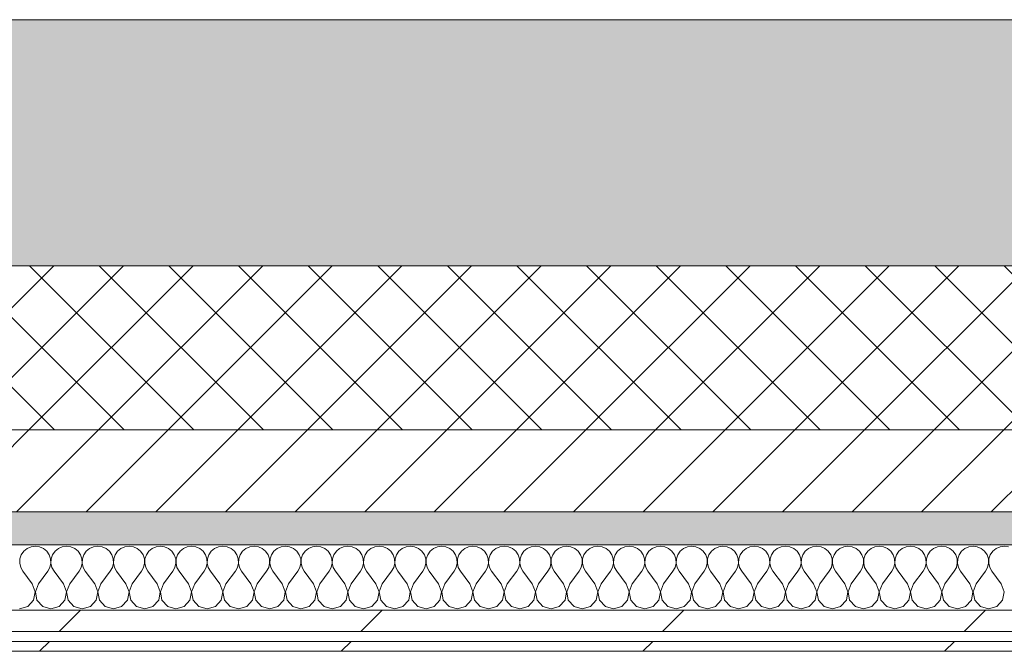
# Model space of a CAD drawing. Header units: millimetres. Extents: x -30280 to 19093, y -17460 to 4378.
# Tile 140 of 188: x -8371 to -7771, y -12404 to -12019. Entities that reach past the tile are written whole.
import ezdxf

# ---------------------------------------------------------------- set-up
doc = ezdxf.new("R2010")
doc.units = ezdxf.units.MM
doc.header["$MEASUREMENT"] = 0
doc.linetypes.add('Wipeout_Contour', pattern=[1000, 0, -1000])
doc.layers.add('12_FAÇ_Façana', color=7, linetype='Continuous')
doc.layers.add('Nuevo_08_E_Envans secs', color=7, linetype='Continuous')
for name, color, linetype, lineweight, true_color in [('12_FAÇ_Façana_Pluma_Nº__102', 7, 'Continuous', 5, 0xcccccc), ('12_FAÇ_Façana_Pluma_Nº__174', 7, 'Continuous', 13, 0xe4ad2c), ('12_FAÇ_Façana_Pluma_Nº__176', 7, 'Continuous', 15, 0x93a0c6), ('Nuevo_08_E_Envans secs_Pluma_Nº__102', 7, 'Continuous', 5, 0xcccccc), ('Nuevo_08_E_Envans secs_Pluma_Nº__171', 171, 'Continuous', 13, 0xaaaaff), ('Nuevo_08_E_Envans secs_Pluma_Nº__177', 7, 'Continuous', 15, 0xf7e046)]:
    doc.layers.add(name, color=color, linetype=linetype, lineweight=lineweight, true_color=true_color)
for name, color, linetype, lineweight in [('12_FAÇ_Façana_Pluma_Nº__2', 8, 'Continuous', 5), ('12_FAÇ_Façana_Pluma_Nº__7', 7, 'Continuous', 5), ('Nuevo_08_E_Envans secs_Pluma_Nº__1', 7, 'Continuous', 5)]:
    doc.layers.add(name, color=color, linetype=linetype, lineweight=lineweight)
pattern_1 = [(45, (0, 0), (-183.8478, 183.8478), [195, -65]), (45, (7e-14, 183.85), (-183.8478, 183.8478), [195, -65])]

# ---------------------------------------------------------------- blocks, each defined once
blk = doc.blocks.new('Muro_22_1', base_point=(-7036.11, -12338.98))
at = {"layer": '12_FAÇ_Façana_Pluma_Nº__102', "linetype": 'Continuous', "lineweight": 0, "true_color": 0xe5e5e5}
blk.add_hatch(color=254, dxfattribs=at).paths.add_polyline_path([(-10997.42, -12018.98), (-10997.42, -12168.98), (-7450.39, -12168.98), (-7450.39, -12094.56), (-7050.39, -12094.56), (-7050.39, -12168.98), (-7036.11, -12168.98), (-7036.11, -12018.98)])
at = {"layer": '12_FAÇ_Façana_Pluma_Nº__174', "linetype": 'Continuous', "lineweight": 13, "true_color": 0xe4ad2c}
h = blk.add_hatch(dxfattribs=at)
h.set_pattern_fill('SATE_Aislamiento_0001', color=42, style=0, pattern_type=2)
h.set_pattern_definition([(45, (0, 0), (-21.213203, 21.213203), []), (135, (0, 0), (21.213203, 21.213203), [])])
h.paths.add_polyline_path([(-10997.42, -12268.98), (-7450.39, -12268.98), (-7450.39, -12168.98), (-10997.42, -12168.98)])
at = {"layer": '12_FAÇ_Façana_Pluma_Nº__176', "linetype": 'Continuous', "lineweight": 0, "true_color": 0x495063}
blk.add_hatch(color=251, dxfattribs=at).paths.add_polyline_path([(-7490.39, -12318.98), (-10997.42, -12318.98), (-10997.42, -12338.98), (-7490.39, -12338.98)])
at = {"layer": '12_FAÇ_Façana_Pluma_Nº__2', "linetype": 'Continuous', "lineweight": 5}
h = blk.add_hatch(dxfattribs=at)
h.set_pattern_fill('Ceramic_0001', color=8, style=0, pattern_type=2)
h.set_pattern_definition([(45, (0, 0), (-21.213203, 21.213203), [])])
h.paths.add_polyline_path([(-7490.39, -12268.98), (-10997.42, -12268.98), (-10997.42, -12318.98), (-7490.39, -12318.98)])
at = {"layer": '12_FAÇ_Façana_Pluma_Nº__7', "color": 7, "linetype": 'Continuous', "lineweight": 5}
for p, q in [((-10997.42, -12168.98), (-7450.39, -12168.98)), ((-10997.42, -12268.98), (-7490.39, -12268.98)), ((-10997.42, -12318.98), (-7490.39, -12318.98))]:
    blk.add_line(p, q, dxfattribs=at)
at = {"layer": '12_FAÇ_Façana_Pluma_Nº__7', "color": 7, "linetype": 'Continuous', "lineweight": 5, "flags": 128}
for points in [[(-7036.11, -12018.98), (-10997.42, -12018.98)], [(-10997.42, -12338.98), (-7490.39, -12338.98)]]:
    blk.add_lwpolyline(points, dxfattribs=at)
blk = doc.blocks.new('*X396')
at = {"layer": 'Nuevo_08_E_Envans secs_Pluma_Nº__102', "color": 254, "linetype": 'Continuous', "lineweight": 5, "true_color": 0xcccccc}
for p, q in [((-8366.91, -12341.35), (-8368.94, -12343.03)), ((-8364.51, -12340.29), (-8366.91, -12341.35)), ((-8361.9, -12339.93), (-8364.51, -12340.29)), ((-8359.3, -12340.29), (-8361.9, -12339.93)), ((-8356.9, -12341.35), (-8359.3, -12340.29)), ((-8354.87, -12343.03), (-8356.9, -12341.35)), ((-8347.86, -12341.35), (-8349.89, -12343.03)), ((-8345.46, -12340.29), (-8347.86, -12341.35)), ((-8342.86, -12339.93), (-8345.46, -12340.29)), ((-8340.25, -12340.29), (-8342.86, -12339.93)), ((-8337.85, -12341.35), (-8340.25, -12340.29)), ((-8335.83, -12343.03), (-8337.85, -12341.35)), ((-8328.82, -12341.35), (-8330.84, -12343.03)), ((-8326.41, -12340.29), (-8328.82, -12341.35)), ((-8323.81, -12339.93), (-8326.41, -12340.29)), ((-8321.21, -12340.29), (-8323.81, -12339.93)), ((-8318.8, -12341.35), (-8321.21, -12340.29)), ((-8316.78, -12343.03), (-8318.8, -12341.35)), ((-8309.77, -12341.35), (-8311.79, -12343.03)), ((-8307.36, -12340.29), (-8309.77, -12341.35)), ((-8304.76, -12339.93), (-8307.36, -12340.29)), ((-8302.16, -12340.29), (-8304.76, -12339.93)), ((-8299.75, -12341.35), (-8302.16, -12340.29)), ((-8297.73, -12343.03), (-8299.75, -12341.35)), ((-8290.72, -12341.35), (-8292.74, -12343.03)), ((-8288.32, -12340.29), (-8290.72, -12341.35)), ((-8285.71, -12339.93), (-8288.32, -12340.29)), ((-8283.11, -12340.29), (-8285.71, -12339.93)), ((-8280.71, -12341.35), (-8283.11, -12340.29)), ((-8278.68, -12343.03), (-8280.71, -12341.35)), ((-8271.67, -12341.35), (-8273.7, -12343.03)), ((-8269.27, -12340.29), (-8271.67, -12341.35)), ((-8266.67, -12339.93), (-8269.27, -12340.29)), ((-8264.06, -12340.29), (-8266.67, -12339.93)), ((-8261.66, -12341.35), (-8264.06, -12340.29)), ((-8259.64, -12343.03), (-8261.66, -12341.35)), ((-8252.63, -12341.35), (-8254.65, -12343.03)), ((-8250.22, -12340.29), (-8252.63, -12341.35)), ((-8247.62, -12339.93), (-8250.22, -12340.29)), ((-8245.02, -12340.29), (-8247.62, -12339.93)), ((-8242.61, -12341.35), (-8245.02, -12340.29)), ((-8240.59, -12343.03), (-8242.61, -12341.35)), ((-8233.58, -12341.35), (-8235.6, -12343.03)), ((-8231.17, -12340.29), (-8233.58, -12341.35)), ((-8228.57, -12339.93), (-8231.17, -12340.29)), ((-8225.97, -12340.29), (-8228.57, -12339.93)), ((-8223.56, -12341.35), (-8225.97, -12340.29)), ((-8221.54, -12343.03), (-8223.56, -12341.35)), ((-8214.53, -12341.35), (-8216.55, -12343.03)), ((-8212.13, -12340.29), (-8214.53, -12341.35)), ((-8209.52, -12339.93), (-8212.13, -12340.29)), ((-8206.92, -12340.29), (-8209.52, -12339.93)), ((-8204.52, -12341.35), (-8206.92, -12340.29)), ((-8202.49, -12343.03), (-8204.52, -12341.35)), ((-8195.48, -12341.35), (-8197.51, -12343.03)), ((-8193.08, -12340.29), (-8195.48, -12341.35)), ((-8190.48, -12339.93), (-8193.08, -12340.29)), ((-8187.87, -12340.29), (-8190.48, -12339.93)), ((-8185.47, -12341.35), (-8187.87, -12340.29)), ((-8183.45, -12343.03), (-8185.47, -12341.35)), ((-8176.44, -12341.35), (-8178.46, -12343.03)), ((-8174.03, -12340.29), (-8176.44, -12341.35)), ((-8171.43, -12339.93), (-8174.03, -12340.29)), ((-8168.83, -12340.29), (-8171.43, -12339.93)), ((-8166.42, -12341.35), (-8168.83, -12340.29)), ((-8164.4, -12343.03), (-8166.42, -12341.35)), ((-8157.39, -12341.35), (-8159.41, -12343.03)), ((-8154.98, -12340.29), (-8157.39, -12341.35)), ((-8152.38, -12339.93), (-8154.98, -12340.29)), ((-8149.78, -12340.29), (-8152.38, -12339.93)), ((-8147.37, -12341.35), (-8149.78, -12340.29)), ((-8145.35, -12343.03), (-8147.37, -12341.35)), ((-8138.34, -12341.35), (-8140.36, -12343.03)), ((-8135.94, -12340.29), (-8138.34, -12341.35)), ((-8133.33, -12339.93), (-8135.94, -12340.29)), ((-8130.73, -12340.29), (-8133.33, -12339.93)), ((-8128.33, -12341.35), (-8130.73, -12340.29)), ((-8126.3, -12343.03), (-8128.33, -12341.35)), ((-8119.29, -12341.35), (-8121.32, -12343.03)), ((-8116.89, -12340.29), (-8119.29, -12341.35)), ((-8114.29, -12339.93), (-8116.89, -12340.29)), ((-8111.68, -12340.29), (-8114.29, -12339.93)), ((-8109.28, -12341.35), (-8111.68, -12340.29)), ((-8107.26, -12343.03), (-8109.28, -12341.35)), ((-8100.25, -12341.35), (-8102.27, -12343.03)), ((-8097.84, -12340.29), (-8100.25, -12341.35)), ((-8095.24, -12339.93), (-8097.84, -12340.29)), ((-8092.64, -12340.29), (-8095.24, -12339.93)), ((-8090.23, -12341.35), (-8092.64, -12340.29)), ((-8088.21, -12343.03), (-8090.23, -12341.35)), ((-8081.2, -12341.35), (-8083.22, -12343.03)), ((-8078.79, -12340.29), (-8081.2, -12341.35)), ((-8076.19, -12339.93), (-8078.79, -12340.29)), ((-8073.59, -12340.29), (-8076.19, -12339.93)), ((-8071.18, -12341.35), (-8073.59, -12340.29)), ((-8069.16, -12343.03), (-8071.18, -12341.35)), ((-8062.15, -12341.35), (-8064.17, -12343.03)), ((-8059.75, -12340.29), (-8062.15, -12341.35)), ((-8057.14, -12339.93), (-8059.75, -12340.29)), ((-8054.54, -12340.29), (-8057.14, -12339.93)), ((-8052.14, -12341.35), (-8054.54, -12340.29)), ((-8050.11, -12343.03), (-8052.14, -12341.35)), ((-8043.1, -12341.35), (-8045.13, -12343.03)), ((-8040.7, -12340.29), (-8043.1, -12341.35)), ((-8038.1, -12339.93), (-8040.7, -12340.29)), ((-8035.49, -12340.29), (-8038.1, -12339.93)), ((-8033.09, -12341.35), (-8035.49, -12340.29)), ((-8031.06, -12343.03), (-8033.09, -12341.35)), ((-8024.05, -12341.35), (-8026.08, -12343.03)), ((-8021.65, -12340.29), (-8024.05, -12341.35)), ((-8019.05, -12339.93), (-8021.65, -12340.29)), ((-8016.45, -12340.29), (-8019.05, -12339.93)), ((-8014.04, -12341.35), (-8016.45, -12340.29)), ((-8012.02, -12343.03), (-8014.04, -12341.35)), ((-8005.01, -12341.35), (-8007.03, -12343.03)), ((-8002.6, -12340.29), (-8005.01, -12341.35)), ((-8000, -12339.93), (-8002.6, -12340.29)), ((-7997.4, -12340.29), (-8000, -12339.93)), ((-7994.99, -12341.35), (-7997.4, -12340.29)), ((-7992.97, -12343.03), (-7994.99, -12341.35)), ((-7985.96, -12341.35), (-7987.98, -12343.03)), ((-7983.55, -12340.29), (-7985.96, -12341.35)), ((-7980.95, -12339.93), (-7983.55, -12340.29)), ((-7978.35, -12340.29), (-7980.95, -12339.93)), ((-7975.95, -12341.35), (-7978.35, -12340.29)), ((-7973.92, -12343.03), (-7975.95, -12341.35)), ((-7966.91, -12341.35), (-7968.94, -12343.03)), ((-7964.51, -12340.29), (-7966.91, -12341.35)), ((-7961.9, -12339.93), (-7964.51, -12340.29)), ((-7959.3, -12340.29), (-7961.9, -12339.93)), ((-7956.9, -12341.35), (-7959.3, -12340.29)), ((-7954.87, -12343.03), (-7956.9, -12341.35)), ((-7947.86, -12341.35), (-7949.89, -12343.03)), ((-7945.46, -12340.29), (-7947.86, -12341.35)), ((-7942.86, -12339.93), (-7945.46, -12340.29)), ((-7940.25, -12340.29), (-7942.86, -12339.93)), ((-7937.85, -12341.35), (-7940.25, -12340.29)), ((-7935.83, -12343.03), (-7937.85, -12341.35)), ((-7928.82, -12341.35), (-7930.84, -12343.03)), ((-7926.41, -12340.29), (-7928.82, -12341.35)), ((-7923.81, -12339.93), (-7926.41, -12340.29)), ((-7921.21, -12340.29), (-7923.81, -12339.93)), ((-7918.8, -12341.35), (-7921.21, -12340.29)), ((-7916.78, -12343.03), (-7918.8, -12341.35)), ((-7909.77, -12341.35), (-7911.79, -12343.03)), ((-7907.36, -12340.29), (-7909.77, -12341.35)), ((-7904.76, -12339.93), (-7907.36, -12340.29)), ((-7902.16, -12340.29), (-7904.76, -12339.93)), ((-7899.75, -12341.35), (-7902.16, -12340.29)), ((-7897.73, -12343.03), (-7899.75, -12341.35)), ((-7890.72, -12341.35), (-7892.74, -12343.03)), ((-7888.32, -12340.29), (-7890.72, -12341.35)), ((-7885.71, -12339.93), (-7888.32, -12340.29)), ((-7883.11, -12340.29), (-7885.71, -12339.93)), ((-7880.71, -12341.35), (-7883.11, -12340.29)), ((-7878.68, -12343.03), (-7880.71, -12341.35)), ((-7871.67, -12341.35), (-7873.7, -12343.03)), ((-7869.27, -12340.29), (-7871.67, -12341.35)), ((-7866.67, -12339.93), (-7869.27, -12340.29)), ((-7864.06, -12340.29), (-7866.67, -12339.93)), ((-7861.66, -12341.35), (-7864.06, -12340.29)), ((-7859.64, -12343.03), (-7861.66, -12341.35)), ((-7852.63, -12341.35), (-7854.65, -12343.03)), ((-7850.22, -12340.29), (-7852.63, -12341.35)), ((-7847.62, -12339.93), (-7850.22, -12340.29)), ((-7845.02, -12340.29), (-7847.62, -12339.93)), ((-7842.61, -12341.35), (-7845.02, -12340.29)), ((-7840.59, -12343.03), (-7842.61, -12341.35)), ((-7833.58, -12341.35), (-7835.6, -12343.03)), ((-7831.17, -12340.29), (-7833.58, -12341.35)), ((-7828.57, -12339.93), (-7831.17, -12340.29)), ((-7825.97, -12340.29), (-7828.57, -12339.93)), ((-7823.56, -12341.35), (-7825.97, -12340.29)), ((-7821.54, -12343.03), (-7823.56, -12341.35)), ((-7814.53, -12341.35), (-7816.55, -12343.03)), ((-7812.13, -12340.29), (-7814.53, -12341.35)), ((-7809.52, -12339.93), (-7812.13, -12340.29)), ((-7806.92, -12340.29), (-7809.52, -12339.93)), ((-7804.52, -12341.35), (-7806.92, -12340.29)), ((-7802.49, -12343.03), (-7804.52, -12341.35)), ((-7795.48, -12341.35), (-7797.51, -12343.03)), ((-7793.08, -12340.29), (-7795.48, -12341.35)), ((-7790.48, -12339.93), (-7793.08, -12340.29)), ((-7787.87, -12340.29), (-7790.48, -12339.93)), ((-7785.47, -12341.35), (-7787.87, -12340.29)), ((-7783.45, -12343.03), (-7785.47, -12341.35)), ((-7776.44, -12341.35), (-7778.46, -12343.03)), ((-7774.03, -12340.29), (-7776.44, -12341.35)), ((-7771.43, -12339.93), (-7774.03, -12340.29)), ((-7768.83, -12340.29), (-7771.43, -12339.93)), ((-8371.26, -12347.68), (-8371.39, -12350.31)), ((-8370.42, -12345.19), (-8371.26, -12347.68)), ((-8368.94, -12343.03), (-8370.42, -12345.19)), ((-8353.39, -12345.19), (-8354.87, -12343.03)), ((-8352.55, -12347.68), (-8353.39, -12345.19)), ((-8352.42, -12350.31), (-8352.55, -12347.68)), ((-8352.22, -12347.68), (-8352.34, -12350.31)), ((-8351.38, -12345.19), (-8352.22, -12347.68)), ((-8349.89, -12343.03), (-8351.38, -12345.19)), ((-8334.34, -12345.19), (-8335.83, -12343.03)), ((-8333.5, -12347.68), (-8334.34, -12345.19)), ((-8333.37, -12350.31), (-8333.5, -12347.68)), ((-8333.17, -12347.68), (-8333.29, -12350.31)), ((-8332.33, -12345.19), (-8333.17, -12347.68)), ((-8330.84, -12343.03), (-8332.33, -12345.19)), ((-8315.29, -12345.19), (-8316.78, -12343.03)), ((-8314.45, -12347.68), (-8315.29, -12345.19)), ((-8314.32, -12350.31), (-8314.45, -12347.68)), ((-8314.12, -12347.68), (-8314.25, -12350.31)), ((-8313.28, -12345.19), (-8314.12, -12347.68)), ((-8311.79, -12343.03), (-8313.28, -12345.19)), ((-8296.24, -12345.19), (-8297.73, -12343.03)), ((-8295.4, -12347.68), (-8296.24, -12345.19)), ((-8295.28, -12350.31), (-8295.4, -12347.68)), ((-8295.07, -12347.68), (-8295.2, -12350.31)), ((-8294.23, -12345.19), (-8295.07, -12347.68)), ((-8292.74, -12343.03), (-8294.23, -12345.19)), ((-8277.2, -12345.19), (-8278.68, -12343.03)), ((-8276.36, -12347.68), (-8277.2, -12345.19)), ((-8276.23, -12350.31), (-8276.36, -12347.68)), ((-8276.02, -12347.68), (-8276.15, -12350.31)), ((-8275.19, -12345.19), (-8276.02, -12347.68)), ((-8273.7, -12343.03), (-8275.19, -12345.19)), ((-8258.15, -12345.19), (-8259.64, -12343.03)), ((-8257.31, -12347.68), (-8258.15, -12345.19)), ((-8257.18, -12350.31), (-8257.31, -12347.68)), ((-8256.98, -12347.68), (-8257.1, -12350.31)), ((-8256.14, -12345.19), (-8256.98, -12347.68)), ((-8254.65, -12343.03), (-8256.14, -12345.19)), ((-8239.1, -12345.19), (-8240.59, -12343.03)), ((-8238.26, -12347.68), (-8239.1, -12345.19)), ((-8238.13, -12350.31), (-8238.26, -12347.68)), ((-8237.93, -12347.68), (-8238.06, -12350.31)), ((-8237.09, -12345.19), (-8237.93, -12347.68)), ((-8235.6, -12343.03), (-8237.09, -12345.19)), ((-8220.05, -12345.19), (-8221.54, -12343.03)), ((-8219.21, -12347.68), (-8220.05, -12345.19)), ((-8219.09, -12350.31), (-8219.21, -12347.68)), ((-8218.88, -12347.68), (-8219.01, -12350.31)), ((-8218.04, -12345.19), (-8218.88, -12347.68)), ((-8216.55, -12343.03), (-8218.04, -12345.19)), ((-8201.01, -12345.19), (-8202.49, -12343.03)), ((-8200.17, -12347.68), (-8201.01, -12345.19)), ((-8200.04, -12350.31), (-8200.17, -12347.68)), ((-8199.83, -12347.68), (-8199.96, -12350.31)), ((-8198.99, -12345.19), (-8199.83, -12347.68)), ((-8197.51, -12343.03), (-8198.99, -12345.19)), ((-8181.96, -12345.19), (-8183.45, -12343.03)), ((-8181.12, -12347.68), (-8181.96, -12345.19)), ((-8180.99, -12350.31), (-8181.12, -12347.68)), ((-8180.79, -12347.68), (-8180.91, -12350.31)), ((-8179.95, -12345.19), (-8180.79, -12347.68)), ((-8178.46, -12343.03), (-8179.95, -12345.19)), ((-8162.91, -12345.19), (-8164.4, -12343.03)), ((-8162.07, -12347.68), (-8162.91, -12345.19)), ((-8161.94, -12350.31), (-8162.07, -12347.68)), ((-8161.74, -12347.68), (-8161.87, -12350.31)), ((-8160.9, -12345.19), (-8161.74, -12347.68)), ((-8159.41, -12343.03), (-8160.9, -12345.19)), ((-8143.86, -12345.19), (-8145.35, -12343.03)), ((-8143.02, -12347.68), (-8143.86, -12345.19)), ((-8142.9, -12350.31), (-8143.02, -12347.68)), ((-8142.69, -12347.68), (-8142.82, -12350.31)), ((-8141.85, -12345.19), (-8142.69, -12347.68)), ((-8140.36, -12343.03), (-8141.85, -12345.19)), ((-8124.81, -12345.19), (-8126.3, -12343.03)), ((-8123.98, -12347.68), (-8124.81, -12345.19)), ((-8123.85, -12350.31), (-8123.98, -12347.68)), ((-8123.64, -12347.68), (-8123.77, -12350.31)), ((-8122.8, -12345.19), (-8123.64, -12347.68)), ((-8121.32, -12343.03), (-8122.8, -12345.19)), ((-8105.77, -12345.19), (-8107.26, -12343.03)), ((-8104.93, -12347.68), (-8105.77, -12345.19)), ((-8104.8, -12350.31), (-8104.93, -12347.68)), ((-8104.6, -12347.68), (-8104.72, -12350.31)), ((-8103.76, -12345.19), (-8104.6, -12347.68)), ((-8102.27, -12343.03), (-8103.76, -12345.19)), ((-8086.72, -12345.19), (-8088.21, -12343.03)), ((-8085.88, -12347.68), (-8086.72, -12345.19)), ((-8085.75, -12350.31), (-8085.88, -12347.68)), ((-8085.55, -12347.68), (-8085.68, -12350.31)), ((-8084.71, -12345.19), (-8085.55, -12347.68)), ((-8083.22, -12343.03), (-8084.71, -12345.19)), ((-8067.67, -12345.19), (-8069.16, -12343.03)), ((-8066.83, -12347.68), (-8067.67, -12345.19)), ((-8066.71, -12350.31), (-8066.83, -12347.68)), ((-8066.5, -12347.68), (-8066.63, -12350.31)), ((-8065.66, -12345.19), (-8066.5, -12347.68)), ((-8064.17, -12343.03), (-8065.66, -12345.19)), ((-8048.62, -12345.19), (-8050.11, -12343.03)), ((-8047.78, -12347.68), (-8048.62, -12345.19)), ((-8047.66, -12350.31), (-8047.78, -12347.68)), ((-8047.45, -12347.68), (-8047.58, -12350.31)), ((-8046.61, -12345.19), (-8047.45, -12347.68)), ((-8045.13, -12343.03), (-8046.61, -12345.19)), ((-8029.58, -12345.19), (-8031.06, -12343.03)), ((-8028.74, -12347.68), (-8029.58, -12345.19)), ((-8028.61, -12350.31), (-8028.74, -12347.68)), ((-8028.41, -12347.68), (-8028.53, -12350.31)), ((-8027.57, -12345.19), (-8028.41, -12347.68)), ((-8026.08, -12343.03), (-8027.57, -12345.19)), ((-8010.53, -12345.19), (-8012.02, -12343.03)), ((-8009.69, -12347.68), (-8010.53, -12345.19)), ((-8009.56, -12350.31), (-8009.69, -12347.68)), ((-8009.36, -12347.68), (-8009.49, -12350.31)), ((-8008.52, -12345.19), (-8009.36, -12347.68)), ((-8007.03, -12343.03), (-8008.52, -12345.19)), ((-7991.48, -12345.19), (-7992.97, -12343.03)), ((-7990.64, -12347.68), (-7991.48, -12345.19)), ((-7990.51, -12350.31), (-7990.64, -12347.68)), ((-7990.31, -12347.68), (-7990.44, -12350.31)), ((-7989.47, -12345.19), (-7990.31, -12347.68)), ((-7987.98, -12343.03), (-7989.47, -12345.19)), ((-7972.43, -12345.19), (-7973.92, -12343.03)), ((-7971.59, -12347.68), (-7972.43, -12345.19)), ((-7971.47, -12350.31), (-7971.59, -12347.68)), ((-7971.26, -12347.68), (-7971.39, -12350.31)), ((-7970.42, -12345.19), (-7971.26, -12347.68)), ((-7968.94, -12343.03), (-7970.42, -12345.19)), ((-7953.39, -12345.19), (-7954.87, -12343.03)), ((-7952.55, -12347.68), (-7953.39, -12345.19)), ((-7952.42, -12350.31), (-7952.55, -12347.68)), ((-7952.22, -12347.68), (-7952.34, -12350.31)), ((-7951.38, -12345.19), (-7952.22, -12347.68)), ((-7949.89, -12343.03), (-7951.38, -12345.19)), ((-7934.34, -12345.19), (-7935.83, -12343.03)), ((-7933.5, -12347.68), (-7934.34, -12345.19)), ((-7933.37, -12350.31), (-7933.5, -12347.68)), ((-7933.17, -12347.68), (-7933.29, -12350.31)), ((-7932.33, -12345.19), (-7933.17, -12347.68)), ((-7930.84, -12343.03), (-7932.33, -12345.19)), ((-7915.29, -12345.19), (-7916.78, -12343.03)), ((-7914.45, -12347.68), (-7915.29, -12345.19)), ((-7914.32, -12350.31), (-7914.45, -12347.68)), ((-7914.12, -12347.68), (-7914.25, -12350.31)), ((-7913.28, -12345.19), (-7914.12, -12347.68)), ((-7911.79, -12343.03), (-7913.28, -12345.19)), ((-7896.24, -12345.19), (-7897.73, -12343.03)), ((-7895.4, -12347.68), (-7896.24, -12345.19)), ((-7895.28, -12350.31), (-7895.4, -12347.68)), ((-7895.07, -12347.68), (-7895.2, -12350.31)), ((-7894.23, -12345.19), (-7895.07, -12347.68)), ((-7892.74, -12343.03), (-7894.23, -12345.19)), ((-7877.2, -12345.19), (-7878.68, -12343.03)), ((-7876.36, -12347.68), (-7877.2, -12345.19)), ((-7876.23, -12350.31), (-7876.36, -12347.68)), ((-7876.02, -12347.68), (-7876.15, -12350.31)), ((-7875.19, -12345.19), (-7876.02, -12347.68)), ((-7873.7, -12343.03), (-7875.19, -12345.19)), ((-7858.15, -12345.19), (-7859.64, -12343.03)), ((-7857.31, -12347.68), (-7858.15, -12345.19)), ((-7857.18, -12350.31), (-7857.31, -12347.68)), ((-7856.98, -12347.68), (-7857.1, -12350.31)), ((-7856.14, -12345.19), (-7856.98, -12347.68)), ((-7854.65, -12343.03), (-7856.14, -12345.19)), ((-7839.1, -12345.19), (-7840.59, -12343.03)), ((-7838.26, -12347.68), (-7839.1, -12345.19)), ((-7838.13, -12350.31), (-7838.26, -12347.68)), ((-7837.93, -12347.68), (-7838.06, -12350.31)), ((-7837.09, -12345.19), (-7837.93, -12347.68)), ((-7835.6, -12343.03), (-7837.09, -12345.19)), ((-7820.05, -12345.19), (-7821.54, -12343.03)), ((-7819.21, -12347.68), (-7820.05, -12345.19)), ((-7819.09, -12350.31), (-7819.21, -12347.68)), ((-7818.88, -12347.68), (-7819.01, -12350.31)), ((-7818.04, -12345.19), (-7818.88, -12347.68)), ((-7816.55, -12343.03), (-7818.04, -12345.19)), ((-7801.01, -12345.19), (-7802.49, -12343.03)), ((-7800.17, -12347.68), (-7801.01, -12345.19)), ((-7800.04, -12350.31), (-7800.17, -12347.68)), ((-7799.83, -12347.68), (-7799.96, -12350.31)), ((-7798.99, -12345.19), (-7799.83, -12347.68)), ((-7797.51, -12343.03), (-7798.99, -12345.19)), ((-7781.96, -12345.19), (-7783.45, -12343.03)), ((-7781.12, -12347.68), (-7781.96, -12345.19)), ((-7780.99, -12350.31), (-7781.12, -12347.68)), ((-7780.79, -12347.68), (-7780.91, -12350.31)), ((-7779.95, -12345.19), (-7780.79, -12347.68)), ((-7778.46, -12343.03), (-7779.95, -12345.19)), ((-8371.39, -12350.31), (-8370.8, -12352.87)), ((-8370.8, -12352.87), (-8369.52, -12355.17)), ((-8354.29, -12355.17), (-8353.01, -12352.87)), ((-8353.01, -12352.87), (-8352.42, -12350.31)), ((-8352.34, -12350.31), (-8351.75, -12352.87)), ((-8351.75, -12352.87), (-8350.48, -12355.17)), ((-8335.24, -12355.17), (-8333.97, -12352.87)), ((-8333.97, -12352.87), (-8333.37, -12350.31)), ((-8333.29, -12350.31), (-8332.7, -12352.87)), ((-8332.7, -12352.87), (-8331.43, -12355.17)), ((-8316.19, -12355.17), (-8314.92, -12352.87)), ((-8314.92, -12352.87), (-8314.32, -12350.31)), ((-8314.25, -12350.31), (-8313.65, -12352.87)), ((-8313.65, -12352.87), (-8312.38, -12355.17)), ((-8297.14, -12355.17), (-8295.87, -12352.87)), ((-8295.87, -12352.87), (-8295.28, -12350.31)), ((-8295.2, -12350.31), (-8294.6, -12352.87)), ((-8294.6, -12352.87), (-8293.33, -12355.17)), ((-8278.1, -12355.17), (-8276.82, -12352.87)), ((-8276.82, -12352.87), (-8276.23, -12350.31)), ((-8276.15, -12350.31), (-8275.56, -12352.87)), ((-8275.56, -12352.87), (-8274.29, -12355.17)), ((-8259.05, -12355.17), (-8257.78, -12352.87)), ((-8257.78, -12352.87), (-8257.18, -12350.31)), ((-8257.1, -12350.31), (-8256.51, -12352.87)), ((-8256.51, -12352.87), (-8255.24, -12355.17)), ((-8240, -12355.17), (-8238.73, -12352.87)), ((-8238.73, -12352.87), (-8238.13, -12350.31)), ((-8238.06, -12350.31), (-8237.46, -12352.87)), ((-8237.46, -12352.87), (-8236.19, -12355.17)), ((-8220.95, -12355.17), (-8219.68, -12352.87)), ((-8219.68, -12352.87), (-8219.09, -12350.31)), ((-8219.01, -12350.31), (-8218.41, -12352.87)), ((-8218.41, -12352.87), (-8217.14, -12355.17)), ((-8201.9, -12355.17), (-8200.63, -12352.87)), ((-8200.63, -12352.87), (-8200.04, -12350.31)), ((-8199.96, -12350.31), (-8199.37, -12352.87)), ((-8199.37, -12352.87), (-8198.1, -12355.17)), ((-8182.86, -12355.17), (-8181.59, -12352.87)), ((-8181.59, -12352.87), (-8180.99, -12350.31)), ((-8180.91, -12350.31), (-8180.32, -12352.87)), ((-8180.32, -12352.87), (-8179.05, -12355.17)), ((-8163.81, -12355.17), (-8162.54, -12352.87)), ((-8162.54, -12352.87), (-8161.94, -12350.31)), ((-8161.87, -12350.31), (-8161.27, -12352.87)), ((-8161.27, -12352.87), (-8160, -12355.17)), ((-8144.76, -12355.17), (-8143.49, -12352.87)), ((-8143.49, -12352.87), (-8142.9, -12350.31)), ((-8142.82, -12350.31), (-8142.22, -12352.87)), ((-8142.22, -12352.87), (-8140.95, -12355.17)), ((-8125.71, -12355.17), (-8124.44, -12352.87)), ((-8124.44, -12352.87), (-8123.85, -12350.31)), ((-8123.77, -12350.31), (-8123.18, -12352.87)), ((-8123.18, -12352.87), (-8121.9, -12355.17)), ((-8106.67, -12355.17), (-8105.4, -12352.87)), ((-8105.4, -12352.87), (-8104.8, -12350.31)), ((-8104.72, -12350.31), (-8104.13, -12352.87)), ((-8104.13, -12352.87), (-8102.86, -12355.17)), ((-8087.62, -12355.17), (-8086.35, -12352.87)), ((-8086.35, -12352.87), (-8085.75, -12350.31)), ((-8085.68, -12350.31), (-8085.08, -12352.87)), ((-8085.08, -12352.87), (-8083.81, -12355.17)), ((-8068.57, -12355.17), (-8067.3, -12352.87)), ((-8067.3, -12352.87), (-8066.71, -12350.31)), ((-8066.63, -12350.31), (-8066.03, -12352.87)), ((-8066.03, -12352.87), (-8064.76, -12355.17)), ((-8049.52, -12355.17), (-8048.25, -12352.87)), ((-8048.25, -12352.87), (-8047.66, -12350.31)), ((-8047.58, -12350.31), (-8046.99, -12352.87)), ((-8046.99, -12352.87), (-8045.71, -12355.17)), ((-8030.48, -12355.17), (-8029.2, -12352.87)), ((-8029.2, -12352.87), (-8028.61, -12350.31)), ((-8028.53, -12350.31), (-8027.94, -12352.87)), ((-8027.94, -12352.87), (-8026.67, -12355.17)), ((-8011.43, -12355.17), (-8010.16, -12352.87)), ((-8010.16, -12352.87), (-8009.56, -12350.31)), ((-8009.49, -12350.31), (-8008.89, -12352.87)), ((-8008.89, -12352.87), (-8007.62, -12355.17)), ((-7992.38, -12355.17), (-7991.11, -12352.87)), ((-7991.11, -12352.87), (-7990.51, -12350.31)), ((-7990.44, -12350.31), (-7989.84, -12352.87)), ((-7989.84, -12352.87), (-7988.57, -12355.17)), ((-7973.33, -12355.17), (-7972.06, -12352.87)), ((-7972.06, -12352.87), (-7971.47, -12350.31)), ((-7971.39, -12350.31), (-7970.8, -12352.87)), ((-7970.8, -12352.87), (-7969.52, -12355.17)), ((-7954.29, -12355.17), (-7953.01, -12352.87)), ((-7953.01, -12352.87), (-7952.42, -12350.31)), ((-7952.34, -12350.31), (-7951.75, -12352.87)), ((-7951.75, -12352.87), (-7950.48, -12355.17)), ((-7935.24, -12355.17), (-7933.97, -12352.87)), ((-7933.97, -12352.87), (-7933.37, -12350.31)), ((-7933.29, -12350.31), (-7932.7, -12352.87)), ((-7932.7, -12352.87), (-7931.43, -12355.17)), ((-7916.19, -12355.17), (-7914.92, -12352.87)), ((-7914.92, -12352.87), (-7914.32, -12350.31)), ((-7914.25, -12350.31), (-7913.65, -12352.87)), ((-7913.65, -12352.87), (-7912.38, -12355.17)), ((-7897.14, -12355.17), (-7895.87, -12352.87)), ((-7895.87, -12352.87), (-7895.28, -12350.31)), ((-7895.2, -12350.31), (-7894.6, -12352.87)), ((-7894.6, -12352.87), (-7893.33, -12355.17)), ((-7878.1, -12355.17), (-7876.82, -12352.87)), ((-7876.82, -12352.87), (-7876.23, -12350.31)), ((-7876.15, -12350.31), (-7875.56, -12352.87)), ((-7875.56, -12352.87), (-7874.29, -12355.17)), ((-7859.05, -12355.17), (-7857.78, -12352.87)), ((-7857.78, -12352.87), (-7857.18, -12350.31)), ((-7857.1, -12350.31), (-7856.51, -12352.87)), ((-7856.51, -12352.87), (-7855.24, -12355.17)), ((-7840, -12355.17), (-7838.73, -12352.87)), ((-7838.73, -12352.87), (-7838.13, -12350.31)), ((-7838.06, -12350.31), (-7837.46, -12352.87)), ((-7837.46, -12352.87), (-7836.19, -12355.17)), ((-7820.95, -12355.17), (-7819.68, -12352.87)), ((-7819.68, -12352.87), (-7819.09, -12350.31)), ((-7819.01, -12350.31), (-7818.41, -12352.87)), ((-7818.41, -12352.87), (-7817.14, -12355.17)), ((-7801.9, -12355.17), (-7800.63, -12352.87)), ((-7800.63, -12352.87), (-7800.04, -12350.31)), ((-7799.96, -12350.31), (-7799.37, -12352.87)), ((-7799.37, -12352.87), (-7798.1, -12355.17)), ((-7782.86, -12355.17), (-7781.59, -12352.87)), ((-7781.59, -12352.87), (-7780.99, -12350.31)), ((-7780.91, -12350.31), (-7780.32, -12352.87)), ((-7780.32, -12352.87), (-7779.05, -12355.17)), ((-8363.81, -12362.79), (-8369.52, -12355.17)), ((-8360, -12362.79), (-8354.29, -12355.17)), ((-8344.76, -12362.79), (-8350.48, -12355.17)), ((-8340.95, -12362.79), (-8335.24, -12355.17)), ((-8325.71, -12362.79), (-8331.43, -12355.17)), ((-8321.9, -12362.79), (-8316.19, -12355.17)), ((-8306.67, -12362.79), (-8312.38, -12355.17)), ((-8302.86, -12362.79), (-8297.14, -12355.17)), ((-8287.62, -12362.79), (-8293.33, -12355.17)), ((-8283.81, -12362.79), (-8278.1, -12355.17)), ((-8268.57, -12362.79), (-8274.29, -12355.17)), ((-8264.76, -12362.79), (-8259.05, -12355.17)), ((-8249.52, -12362.79), (-8255.24, -12355.17)), ((-8245.71, -12362.79), (-8240, -12355.17)), ((-8230.48, -12362.79), (-8236.19, -12355.17)), ((-8226.67, -12362.79), (-8220.95, -12355.17)), ((-8211.43, -12362.79), (-8217.14, -12355.17)), ((-8207.62, -12362.79), (-8201.9, -12355.17)), ((-8192.38, -12362.79), (-8198.1, -12355.17)), ((-8188.57, -12362.79), (-8182.86, -12355.17)), ((-8173.33, -12362.79), (-8179.05, -12355.17)), ((-8169.52, -12362.79), (-8163.81, -12355.17)), ((-8154.29, -12362.79), (-8160, -12355.17)), ((-8150.48, -12362.79), (-8144.76, -12355.17)), ((-8135.24, -12362.79), (-8140.95, -12355.17)), ((-8131.43, -12362.79), (-8125.71, -12355.17)), ((-8116.19, -12362.79), (-8121.9, -12355.17)), ((-8112.38, -12362.79), (-8106.67, -12355.17)), ((-8097.14, -12362.79), (-8102.86, -12355.17)), ((-8093.33, -12362.79), (-8087.62, -12355.17)), ((-8078.1, -12362.79), (-8083.81, -12355.17)), ((-8074.29, -12362.79), (-8068.57, -12355.17)), ((-8059.05, -12362.79), (-8064.76, -12355.17)), ((-8055.24, -12362.79), (-8049.52, -12355.17)), ((-8040, -12362.79), (-8045.71, -12355.17)), ((-8036.19, -12362.79), (-8030.48, -12355.17)), ((-8020.95, -12362.79), (-8026.67, -12355.17)), ((-8017.14, -12362.79), (-8011.43, -12355.17)), ((-8001.9, -12362.79), (-8007.62, -12355.17)), ((-7998.1, -12362.79), (-7992.38, -12355.17)), ((-7982.86, -12362.79), (-7988.57, -12355.17)), ((-7979.05, -12362.79), (-7973.33, -12355.17)), ((-7963.81, -12362.79), (-7969.52, -12355.17)), ((-7960, -12362.79), (-7954.29, -12355.17)), ((-7944.76, -12362.79), (-7950.48, -12355.17)), ((-7940.95, -12362.79), (-7935.24, -12355.17)), ((-7925.71, -12362.79), (-7931.43, -12355.17)), ((-7921.9, -12362.79), (-7916.19, -12355.17)), ((-7906.67, -12362.79), (-7912.38, -12355.17)), ((-7902.86, -12362.79), (-7897.14, -12355.17)), ((-7887.62, -12362.79), (-7893.33, -12355.17)), ((-7883.81, -12362.79), (-7878.1, -12355.17)), ((-7868.57, -12362.79), (-7874.29, -12355.17)), ((-7864.76, -12362.79), (-7859.05, -12355.17)), ((-7849.52, -12362.79), (-7855.24, -12355.17)), ((-7845.71, -12362.79), (-7840, -12355.17)), ((-7830.48, -12362.79), (-7836.19, -12355.17)), ((-7826.67, -12362.79), (-7820.95, -12355.17)), ((-7811.43, -12362.79), (-7817.14, -12355.17)), ((-7807.62, -12362.79), (-7801.9, -12355.17)), ((-7792.38, -12362.79), (-7798.1, -12355.17)), ((-7788.57, -12362.79), (-7782.86, -12355.17)), ((-7773.33, -12362.79), (-7779.05, -12355.17)), ((-8361.94, -12367.64), (-8363.81, -12362.79)), ((-8360, -12362.79), (-8361.87, -12367.64)), ((-8342.9, -12367.64), (-8344.76, -12362.79)), ((-8340.95, -12362.79), (-8342.82, -12367.64)), ((-8323.85, -12367.64), (-8325.71, -12362.79)), ((-8321.9, -12362.79), (-8323.77, -12367.64)), ((-8304.8, -12367.64), (-8306.67, -12362.79)), ((-8302.86, -12362.79), (-8304.72, -12367.64)), ((-8285.75, -12367.64), (-8287.62, -12362.79)), ((-8283.81, -12362.79), (-8285.68, -12367.64)), ((-8266.71, -12367.64), (-8268.57, -12362.79)), ((-8264.76, -12362.79), (-8266.63, -12367.64)), ((-8247.66, -12367.64), (-8249.52, -12362.79)), ((-8245.71, -12362.79), (-8247.58, -12367.64)), ((-8228.61, -12367.64), (-8230.48, -12362.79)), ((-8226.67, -12362.79), (-8228.53, -12367.64)), ((-8209.56, -12367.64), (-8211.43, -12362.79)), ((-8207.62, -12362.79), (-8209.49, -12367.64)), ((-8190.51, -12367.64), (-8192.38, -12362.79)), ((-8188.57, -12362.79), (-8190.44, -12367.64)), ((-8171.47, -12367.64), (-8173.33, -12362.79)), ((-8169.52, -12362.79), (-8171.39, -12367.64)), ((-8152.42, -12367.64), (-8154.29, -12362.79)), ((-8150.48, -12362.79), (-8152.34, -12367.64)), ((-8133.37, -12367.64), (-8135.24, -12362.79)), ((-8131.43, -12362.79), (-8133.29, -12367.64)), ((-8114.32, -12367.64), (-8116.19, -12362.79)), ((-8112.38, -12362.79), (-8114.25, -12367.64)), ((-8095.28, -12367.64), (-8097.14, -12362.79)), ((-8093.33, -12362.79), (-8095.2, -12367.64)), ((-8076.23, -12367.64), (-8078.1, -12362.79)), ((-8074.29, -12362.79), (-8076.15, -12367.64)), ((-8057.18, -12367.64), (-8059.05, -12362.79)), ((-8055.24, -12362.79), (-8057.1, -12367.64)), ((-8038.13, -12367.64), (-8040, -12362.79)), ((-8036.19, -12362.79), (-8038.06, -12367.64)), ((-8019.09, -12367.64), (-8020.95, -12362.79)), ((-8017.14, -12362.79), (-8019.01, -12367.64)), ((-8000.04, -12367.64), (-8001.9, -12362.79)), ((-7998.1, -12362.79), (-7999.96, -12367.64)), ((-7980.99, -12367.64), (-7982.86, -12362.79)), ((-7979.05, -12362.79), (-7980.91, -12367.64)), ((-7961.94, -12367.64), (-7963.81, -12362.79)), ((-7960, -12362.79), (-7961.87, -12367.64)), ((-7942.9, -12367.64), (-7944.76, -12362.79)), ((-7940.95, -12362.79), (-7942.82, -12367.64)), ((-7923.85, -12367.64), (-7925.71, -12362.79)), ((-7921.9, -12362.79), (-7923.77, -12367.64)), ((-7904.8, -12367.64), (-7906.67, -12362.79)), ((-7902.86, -12362.79), (-7904.72, -12367.64)), ((-7885.75, -12367.64), (-7887.62, -12362.79)), ((-7883.81, -12362.79), (-7885.68, -12367.64)), ((-7866.71, -12367.64), (-7868.57, -12362.79)), ((-7864.76, -12362.79), (-7866.63, -12367.64)), ((-7847.66, -12367.64), (-7849.52, -12362.79)), ((-7845.71, -12362.79), (-7847.58, -12367.64)), ((-7828.61, -12367.64), (-7830.48, -12362.79)), ((-7826.67, -12362.79), (-7828.53, -12367.64)), ((-7809.56, -12367.64), (-7811.43, -12362.79)), ((-7807.62, -12362.79), (-7809.49, -12367.64)), ((-7790.51, -12367.64), (-7792.38, -12362.79)), ((-7788.57, -12362.79), (-7790.44, -12367.64)), ((-7771.47, -12367.64), (-7773.33, -12362.79)), ((-8362.91, -12372.76), (-8361.94, -12367.64)), ((-8361.87, -12367.64), (-8360.9, -12372.76)), ((-8343.86, -12372.76), (-8342.9, -12367.64)), ((-8342.82, -12367.64), (-8341.85, -12372.76)), ((-8324.81, -12372.76), (-8323.85, -12367.64)), ((-8323.77, -12367.64), (-8322.8, -12372.76)), ((-8305.77, -12372.76), (-8304.8, -12367.64)), ((-8304.72, -12367.64), (-8303.76, -12372.76)), ((-8286.72, -12372.76), (-8285.75, -12367.64)), ((-8285.68, -12367.64), (-8284.71, -12372.76)), ((-8267.67, -12372.76), (-8266.71, -12367.64)), ((-8266.63, -12367.64), (-8265.66, -12372.76)), ((-8248.62, -12372.76), (-8247.66, -12367.64)), ((-8247.58, -12367.64), (-8246.61, -12372.76)), ((-8229.58, -12372.76), (-8228.61, -12367.64)), ((-8228.53, -12367.64), (-8227.57, -12372.76)), ((-8210.53, -12372.76), (-8209.56, -12367.64)), ((-8209.49, -12367.64), (-8208.52, -12372.76)), ((-8191.48, -12372.76), (-8190.51, -12367.64)), ((-8190.44, -12367.64), (-8189.47, -12372.76)), ((-8172.43, -12372.76), (-8171.47, -12367.64)), ((-8171.39, -12367.64), (-8170.42, -12372.76)), ((-8153.39, -12372.76), (-8152.42, -12367.64)), ((-8152.34, -12367.64), (-8151.38, -12372.76)), ((-8134.34, -12372.76), (-8133.37, -12367.64)), ((-8133.29, -12367.64), (-8132.33, -12372.76)), ((-8115.29, -12372.76), (-8114.32, -12367.64)), ((-8114.25, -12367.64), (-8113.28, -12372.76)), ((-8096.24, -12372.76), (-8095.28, -12367.64)), ((-8095.2, -12367.64), (-8094.23, -12372.76)), ((-8077.2, -12372.76), (-8076.23, -12367.64)), ((-8076.15, -12367.64), (-8075.19, -12372.76)), ((-8058.15, -12372.76), (-8057.18, -12367.64)), ((-8057.1, -12367.64), (-8056.14, -12372.76)), ((-8039.1, -12372.76), (-8038.13, -12367.64)), ((-8038.06, -12367.64), (-8037.09, -12372.76)), ((-8020.05, -12372.76), (-8019.09, -12367.64)), ((-8019.01, -12367.64), (-8018.04, -12372.76)), ((-8001.01, -12372.76), (-8000.04, -12367.64)), ((-7999.96, -12367.64), (-7998.99, -12372.76)), ((-7981.96, -12372.76), (-7980.99, -12367.64)), ((-7980.91, -12367.64), (-7979.95, -12372.76)), ((-7962.91, -12372.76), (-7961.94, -12367.64)), ((-7961.87, -12367.64), (-7960.9, -12372.76)), ((-7943.86, -12372.76), (-7942.9, -12367.64)), ((-7942.82, -12367.64), (-7941.85, -12372.76)), ((-7924.81, -12372.76), (-7923.85, -12367.64)), ((-7923.77, -12367.64), (-7922.8, -12372.76)), ((-7905.77, -12372.76), (-7904.8, -12367.64)), ((-7904.72, -12367.64), (-7903.76, -12372.76)), ((-7886.72, -12372.76), (-7885.75, -12367.64)), ((-7885.68, -12367.64), (-7884.71, -12372.76)), ((-7867.67, -12372.76), (-7866.71, -12367.64)), ((-7866.63, -12367.64), (-7865.66, -12372.76)), ((-7848.62, -12372.76), (-7847.66, -12367.64)), ((-7847.58, -12367.64), (-7846.61, -12372.76)), ((-7829.58, -12372.76), (-7828.61, -12367.64)), ((-7828.53, -12367.64), (-7827.57, -12372.76)), ((-7810.53, -12372.76), (-7809.56, -12367.64)), ((-7809.49, -12367.64), (-7808.52, -12372.76)), ((-7791.48, -12372.76), (-7790.51, -12367.64)), ((-7790.44, -12367.64), (-7789.47, -12372.76)), ((-7772.43, -12372.76), (-7771.47, -12367.64)), ((-8371.43, -12378.02), (-8366.42, -12376.6)), ((-8366.42, -12376.6), (-8362.91, -12372.76)), ((-8360.9, -12372.76), (-8357.39, -12376.6)), ((-8357.39, -12376.6), (-8352.38, -12378.02)), ((-8352.38, -12378.02), (-8347.37, -12376.6)), ((-8347.37, -12376.6), (-8343.86, -12372.76)), ((-8341.85, -12372.76), (-8338.34, -12376.6)), ((-8338.34, -12376.6), (-8333.33, -12378.02)), ((-8333.33, -12378.02), (-8328.33, -12376.6)), ((-8328.33, -12376.6), (-8324.81, -12372.76)), ((-8322.8, -12372.76), (-8319.29, -12376.6)), ((-8319.29, -12376.6), (-8314.29, -12378.02)), ((-8314.29, -12378.02), (-8309.28, -12376.6)), ((-8309.28, -12376.6), (-8305.77, -12372.76)), ((-8303.76, -12372.76), (-8300.25, -12376.6)), ((-8300.25, -12376.6), (-8295.24, -12378.02)), ((-8295.24, -12378.02), (-8290.23, -12376.6)), ((-8290.23, -12376.6), (-8286.72, -12372.76)), ((-8284.71, -12372.76), (-8281.2, -12376.6)), ((-8281.2, -12376.6), (-8276.19, -12378.02)), ((-8276.19, -12378.02), (-8271.18, -12376.6)), ((-8271.18, -12376.6), (-8267.67, -12372.76)), ((-8265.66, -12372.76), (-8262.15, -12376.6)), ((-8262.15, -12376.6), (-8257.14, -12378.02)), ((-8257.14, -12378.02), (-8252.14, -12376.6)), ((-8252.14, -12376.6), (-8248.62, -12372.76)), ((-8246.61, -12372.76), (-8243.1, -12376.6)), ((-8243.1, -12376.6), (-8238.1, -12378.02)), ((-8238.1, -12378.02), (-8233.09, -12376.6)), ((-8233.09, -12376.6), (-8229.58, -12372.76)), ((-8227.57, -12372.76), (-8224.05, -12376.6)), ((-8224.05, -12376.6), (-8219.05, -12378.02)), ((-8219.05, -12378.02), (-8214.04, -12376.6)), ((-8214.04, -12376.6), (-8210.53, -12372.76)), ((-8208.52, -12372.76), (-8205.01, -12376.6)), ((-8205.01, -12376.6), (-8200, -12378.02)), ((-8200, -12378.02), (-8194.99, -12376.6)), ((-8194.99, -12376.6), (-8191.48, -12372.76)), ((-8189.47, -12372.76), (-8185.96, -12376.6)), ((-8185.96, -12376.6), (-8180.95, -12378.02)), ((-8180.95, -12378.02), (-8175.95, -12376.6)), ((-8175.95, -12376.6), (-8172.43, -12372.76)), ((-8170.42, -12372.76), (-8166.91, -12376.6)), ((-8166.91, -12376.6), (-8161.9, -12378.02)), ((-8161.9, -12378.02), (-8156.9, -12376.6)), ((-8156.9, -12376.6), (-8153.39, -12372.76)), ((-8151.38, -12372.76), (-8147.86, -12376.6)), ((-8147.86, -12376.6), (-8142.86, -12378.02)), ((-8142.86, -12378.02), (-8137.85, -12376.6)), ((-8137.85, -12376.6), (-8134.34, -12372.76)), ((-8132.33, -12372.76), (-8128.82, -12376.6)), ((-8128.82, -12376.6), (-8123.81, -12378.02)), ((-8123.81, -12378.02), (-8118.8, -12376.6)), ((-8118.8, -12376.6), (-8115.29, -12372.76)), ((-8113.28, -12372.76), (-8109.77, -12376.6)), ((-8109.77, -12376.6), (-8104.76, -12378.02)), ((-8104.76, -12378.02), (-8099.75, -12376.6)), ((-8099.75, -12376.6), (-8096.24, -12372.76)), ((-8094.23, -12372.76), (-8090.72, -12376.6)), ((-8090.72, -12376.6), (-8085.71, -12378.02)), ((-8085.71, -12378.02), (-8080.71, -12376.6)), ((-8080.71, -12376.6), (-8077.2, -12372.76)), ((-8075.19, -12372.76), (-8071.67, -12376.6)), ((-8071.67, -12376.6), (-8066.67, -12378.02)), ((-8066.67, -12378.02), (-8061.66, -12376.6)), ((-8061.66, -12376.6), (-8058.15, -12372.76)), ((-8056.14, -12372.76), (-8052.63, -12376.6)), ((-8052.63, -12376.6), (-8047.62, -12378.02)), ((-8047.62, -12378.02), (-8042.61, -12376.6)), ((-8042.61, -12376.6), (-8039.1, -12372.76)), ((-8037.09, -12372.76), (-8033.58, -12376.6)), ((-8033.58, -12376.6), (-8028.57, -12378.02)), ((-8028.57, -12378.02), (-8023.56, -12376.6)), ((-8023.56, -12376.6), (-8020.05, -12372.76)), ((-8018.04, -12372.76), (-8014.53, -12376.6)), ((-8014.53, -12376.6), (-8009.52, -12378.02)), ((-8009.52, -12378.02), (-8004.52, -12376.6)), ((-8004.52, -12376.6), (-8001.01, -12372.76)), ((-7998.99, -12372.76), (-7995.48, -12376.6)), ((-7995.48, -12376.6), (-7990.48, -12378.02)), ((-7990.48, -12378.02), (-7985.47, -12376.6)), ((-7985.47, -12376.6), (-7981.96, -12372.76)), ((-7979.95, -12372.76), (-7976.44, -12376.6)), ((-7976.44, -12376.6), (-7971.43, -12378.02)), ((-7971.43, -12378.02), (-7966.42, -12376.6)), ((-7966.42, -12376.6), (-7962.91, -12372.76)), ((-7960.9, -12372.76), (-7957.39, -12376.6)), ((-7957.39, -12376.6), (-7952.38, -12378.02)), ((-7952.38, -12378.02), (-7947.37, -12376.6)), ((-7947.37, -12376.6), (-7943.86, -12372.76)), ((-7941.85, -12372.76), (-7938.34, -12376.6)), ((-7938.34, -12376.6), (-7933.33, -12378.02)), ((-7933.33, -12378.02), (-7928.33, -12376.6)), ((-7928.33, -12376.6), (-7924.81, -12372.76)), ((-7922.8, -12372.76), (-7919.29, -12376.6)), ((-7919.29, -12376.6), (-7914.29, -12378.02)), ((-7914.29, -12378.02), (-7909.28, -12376.6)), ((-7909.28, -12376.6), (-7905.77, -12372.76)), ((-7903.76, -12372.76), (-7900.25, -12376.6)), ((-7900.25, -12376.6), (-7895.24, -12378.02)), ((-7895.24, -12378.02), (-7890.23, -12376.6)), ((-7890.23, -12376.6), (-7886.72, -12372.76)), ((-7884.71, -12372.76), (-7881.2, -12376.6)), ((-7881.2, -12376.6), (-7876.19, -12378.02)), ((-7876.19, -12378.02), (-7871.18, -12376.6)), ((-7871.18, -12376.6), (-7867.67, -12372.76)), ((-7865.66, -12372.76), (-7862.15, -12376.6)), ((-7862.15, -12376.6), (-7857.14, -12378.02)), ((-7857.14, -12378.02), (-7852.14, -12376.6)), ((-7852.14, -12376.6), (-7848.62, -12372.76)), ((-7846.61, -12372.76), (-7843.1, -12376.6)), ((-7843.1, -12376.6), (-7838.1, -12378.02)), ((-7838.1, -12378.02), (-7833.09, -12376.6)), ((-7833.09, -12376.6), (-7829.58, -12372.76)), ((-7827.57, -12372.76), (-7824.05, -12376.6)), ((-7824.05, -12376.6), (-7819.05, -12378.02)), ((-7819.05, -12378.02), (-7814.04, -12376.6)), ((-7814.04, -12376.6), (-7810.53, -12372.76)), ((-7808.52, -12372.76), (-7805.01, -12376.6)), ((-7805.01, -12376.6), (-7800, -12378.02)), ((-7800, -12378.02), (-7794.99, -12376.6)), ((-7794.99, -12376.6), (-7791.48, -12372.76)), ((-7789.47, -12372.76), (-7785.96, -12376.6)), ((-7785.96, -12376.6), (-7780.95, -12378.02)), ((-7780.95, -12378.02), (-7775.95, -12376.6)), ((-7775.95, -12376.6), (-7772.43, -12372.76))]:
    blk.add_line(p, q, dxfattribs=at)
blk = doc.blocks.new('Muro_109_1', base_point=(-10638, -12403.98))
at = {"layer": 'Nuevo_08_E_Envans secs_Pluma_Nº__1', "color": 7, "linetype": 'Continuous', "lineweight": 5, "flags": 128}
blk.add_lwpolyline([(-7490.39, -12338.98), (-10675.9, -12338.98)], dxfattribs=at)
at = {"color": 254, "linetype": 'Wipeout_Contour', "lineweight": 0, "ltscale": 61631.376867}
blk.add_wipeout([(-7503.39, -12378.98), (-10649.96, -12378.98), (-10649.98, -12391.98), (-7503.39, -12391.98)], dxfattribs=at).dxf.layer = 'Nuevo_08_E_Envans secs'
at = {"color": 254, "linetype": 'Wipeout_Contour', "lineweight": 0, "ltscale": 61678.236318}
blk.add_wipeout([(-7515.39, -12397.98), (-10637.99, -12397.98), (-10638, -12403.98), (-7515.39, -12403.98)], dxfattribs=at).dxf.layer = 'Nuevo_08_E_Envans secs'
at = {"layer": 'Nuevo_08_E_Envans secs_Pluma_Nº__171', "linetype": 'Continuous', "lineweight": 13, "true_color": 0xaaaaff}
h = blk.add_hatch(dxfattribs=at)
h.set_pattern_fill('Panellat_HPL_0001', color=161, style=0, pattern_type=2)
h.set_pattern_definition(pattern_1)
h.paths.add_polyline_path([(-7515.39, -12397.98), (-10637.99, -12397.98), (-10638, -12403.98), (-7515.39, -12403.98)])
at = {"layer": 'Nuevo_08_E_Envans secs_Pluma_Nº__177', "linetype": 'Continuous', "lineweight": 15, "true_color": 0xf7e046}
h = blk.add_hatch(dxfattribs=at)
h.set_pattern_fill('Panellat_HPL_0001', color=53, style=0, pattern_type=2)
h.set_pattern_definition(pattern_1)
h.paths.add_polyline_path([(-7503.39, -12378.98), (-10649.96, -12378.98), (-10649.98, -12391.98), (-7503.39, -12391.98)])
at = {"layer": 'Nuevo_08_E_Envans secs_Pluma_Nº__1', "color": 7, "linetype": 'Continuous', "lineweight": 5}
for p, q in [((-10662.96, -12378.98), (-7490.39, -12378.98)), ((-10649.98, -12391.98), (-7503.39, -12391.98)), ((-10643.99, -12397.98), (-7509.39, -12397.98))]:
    blk.add_line(p, q, dxfattribs=at)
at = {"layer": 'Nuevo_08_E_Envans secs_Pluma_Nº__1', "color": 7, "linetype": 'Continuous', "lineweight": 5, "flags": 128}
blk.add_lwpolyline([(-10638, -12403.98), (-7515.39, -12403.98)], dxfattribs=at)
at = {"layer": 'Nuevo_08_E_Envans secs', "color": 7, "lineweight": 20}
blk.add_blockref('*X396', (0, 0), dxfattribs=at)

msp = doc.modelspace()

# ---------------------------------------------------------------- block references
at = {"layer": '12_FAÇ_Façana', "color": 7, "lineweight": 20}
msp.add_blockref('Muro_22_1', (-7036.109, -12338.976), dxfattribs=at)

# ---------------------------------------------------------------- next in the draw order: block references
at = {"layer": 'Nuevo_08_E_Envans secs', "color": 7, "lineweight": 20}
msp.add_blockref('Muro_109_1', (-10637.995, -12403.976), dxfattribs=at)

doc.saveas('drawing.dxf')
